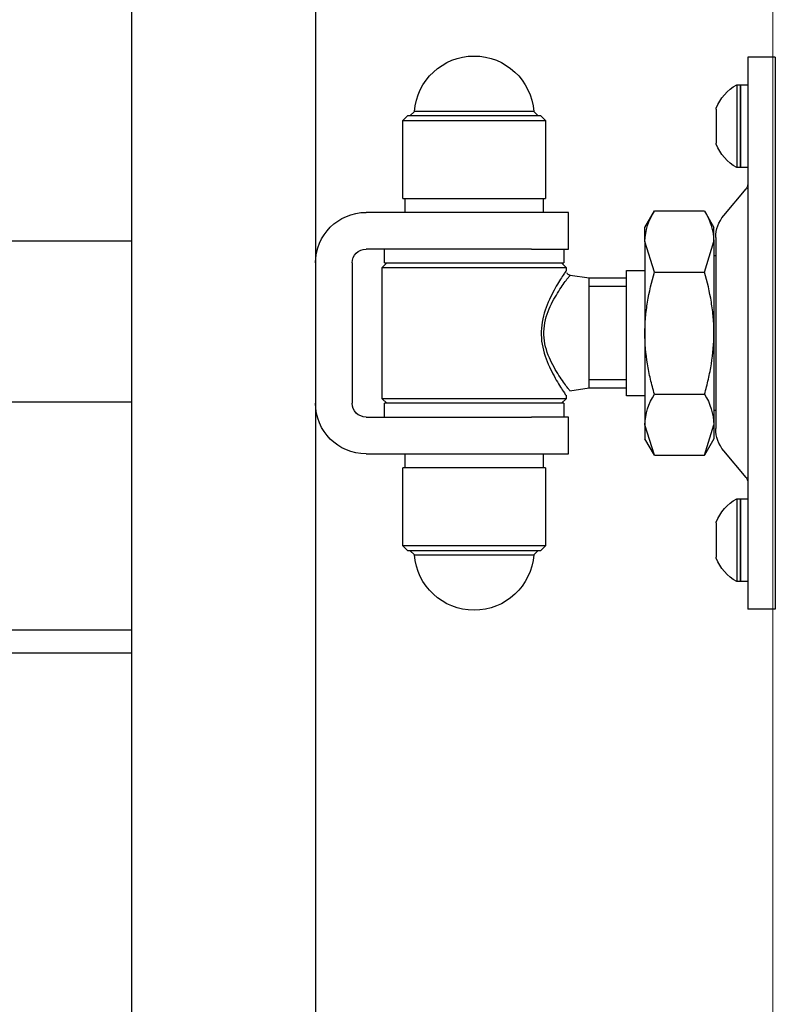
# Model space of a CAD drawing. Header units: inches. Extents: x 1156 to 71303, y -52654 to 51.
# Tile 34 of 217: x 60368 to 60384, y -51267 to -51246. Entities that reach past the tile are written whole.
import ezdxf

# ---------------------------------------------------------------- set-up
doc = ezdxf.new("R2010")
doc.units = ezdxf.units.IN
doc.header["$MEASUREMENT"] = 0
doc.layers.get('0').update_dxf_attribs({"lineweight": 0})
doc.layers.add('AW OGRODZENIA', color=253, linetype='Continuous')

# ---------------------------------------------------------------- blocks, each defined once
blk = doc.blocks.new('zawias_brama_dwuskrz_przod')
for p, q in [((-100, 60), (-94, 60)), ((-100, 60), (-100, -60)), ((-94, 60), (-94, 50)), ((-92.4, 54), (-94, 54)), ((-92.4, 36), (-92.4, 54)), ((-92.4, 54), (-92.4, 36)), ((-91.6, 54), (-92.4, 54)), ((-91.6, 54), (-91.6, 36)), ((-94, 50), (-94, -50)), ((-87.1, 48.72), (-87.1, 41.28)), ((-49, 47.25), (-50, 46.25)), ((-49, 47.25), (-20, 47.25)), ((-47.47, 48.18), (-48.46, 47.25)), ((-47.47, 48.18), (-21.53, 48.18)), ((-20.54, 47.25), (-21.53, 48.18)), ((-19, 46.25), (-20, 47.25)), ((-19, 46.25), (-50, 46.25)), ((-50, 46.25), (-50, 29.25)), ((-19, 29.25), (-19, 46.25)), ((-94, 36), (-92.4, 36)), ((-92.4, 36), (-91.6, 36)), ((-88.8, 25.59), (-93.65, 31.36)), ((-19, 29.25), (-50, 29.25)), ((-49.5, 29.25), (-49.5, 26.25)), ((-19.5, 26.25), (-19.5, 29.25)), ((-84.6, 26.56), (-86.65, 23)), ((-73.7, 26.56), (-84.6, 26.56)), ((-71.65, 23), (-73.7, 26.56)), ((-55, 18.25), (-55, 26.25)), ((-55, 26.25), (-47, 26.25)), ((-47, 26.25), (-11, 26.25)), ((-86.65, 19.92), (-86.65, 23)), ((-71.65, 19.92), (-71.65, 23)), ((-87.05, 20.77), (-87.05, -20.77)), ((-86.65, 19.92), (-86.65, 0)), ((-84.6, 13.28), (-86.65, 19.92)), ((-73.7, 13.28), (-71.65, 19.92)), ((-71.65, 19.92), (-71.65, 0)), ((-47, 18.25), (-55, 18.25)), ((-54, 18.25), (-54, 15.25)), ((-47, 18.25), (-11, 18.25)), ((-15, 15.25), (-15, 18.25)), ((-86.65, 16.85), (-87.05, 16.85)), ((-53.5, 15.25), (-54.5, 14.25)), ((-15, 15.25), (-54, 15.25)), ((-14.5, 14.25), (-15.5, 15.25)), ((-8, 15.25), (-8, -15.25)), ((0, 15.25), (0, -15.25)), ((-73.7, 13.28), (-84.6, 13.28)), ((-67.65, 13.65), (-71.65, 13.65)), ((-67.65, -13.65), (-67.65, 13.65)), ((-14.5, 14.25), (-54.5, 14.25)), ((-54.5, 14.25), (-54.5, 13.53)), ((-14.5, -14.25), (-14.5, 14.25)), ((-59.5, 12), (-67.65, 12)), ((-55.38, 12.58), (-59.5, 12)), ((-59.5, -12), (-59.5, 12)), ((-67.65, 10.16), (-59.5, 10.16)), ((-86.65, 0), (-86.65, -19.92)), ((-71.65, 0), (-71.65, -19.92)), ((-67.65, -10.16), (-59.5, -10.16)), ((-67.65, -12), (-59.5, -12)), ((-59.5, -12), (-55.3, -12.59)), ((-73.7, -13.28), (-84.6, -13.28)), ((-71.65, -13.65), (-67.65, -13.65)), ((-54.5, -13.52), (-54.5, -14.25)), ((-54.5, -14.25), (-14.5, -14.25)), ((-54.5, -14.25), (-53.5, -15.25)), ((-15.5, -15.25), (-14.5, -14.25)), ((-87.05, -16.85), (-86.65, -16.85)), ((-54, -15.25), (-15, -15.25)), ((-54, -15.25), (-54, -18.25)), ((-15, -18.25), (-15, -15.25)), ((-55, -26.25), (-55, -18.25)), ((-55, -18.25), (-47, -18.25)), ((-11, -18.25), (-47, -18.25)), ((-86.65, -19.92), (-86.65, -23)), ((-84.6, -26.56), (-86.65, -19.92)), ((-73.7, -26.56), (-71.65, -19.92)), ((-71.65, -19.92), (-71.65, -23)), ((-86.65, -23), (-84.6, -26.56)), ((-73.7, -26.56), (-71.65, -23)), ((-93.65, -31.36), (-88.8, -25.59)), ((-73.7, -26.56), (-84.6, -26.56)), ((-47, -26.25), (-55, -26.25)), ((-49.5, -26.25), (-49.5, -29.25)), ((-11, -26.25), (-47, -26.25)), ((-19.5, -29.25), (-19.5, -26.25)), ((-50, -29.25), (-19, -29.25)), ((-50, -29.25), (-50, -46.25)), ((-19, -46.25), (-19, -29.25)), ((-92.4, -36), (-94, -36)), ((-92.4, -54), (-92.4, -36)), ((-92.4, -36), (-92.4, -54)), ((-91.6, -36), (-92.4, -36)), ((-91.6, -36), (-91.6, -54)), ((-87.1, -41.28), (-87.1, -48.72)), ((-50, -46.25), (-19, -46.25)), ((-50, -46.25), (-49, -47.25)), ((-20, -47.25), (-19, -46.25)), ((-20, -47.25), (-49, -47.25)), ((-48.46, -47.25), (-47.47, -48.18)), ((-21.53, -48.18), (-47.47, -48.18)), ((-21.53, -48.18), (-20.54, -47.25)), ((-94, -50), (-94, -60)), ((-94, -54), (-92.4, -54)), ((-92.4, -54), (-91.6, -54)), ((-100, -60), (-94, -60))]:
    blk.add_line(p, q)
for centre, radius, start, end in [((-34.5, 47.25), 13, 4.096, 175.9039), ((-96.45, 45.25), 10, 21.3862, 61.0146), ((-87.6, 48.72), 0.5, 360, 21.3862), ((-96.45, 44.75), 10, 298.9854, 338.6138), ((-87.6, 41.28), 0.5, 338.6138, 360), ((-92.5, 32.33), 1.5, 180, 220), ((-73.68, 19.54), 12.97, 147.2703, 178.3454), ((-84.62, 19.54), 12.97, 1.6546, 32.7297), ((-11, 15.25), 11, 360, 90), ((-94.55, 20.77), 7.5, 360, 40), ((-11, 15.25), 3, 360, 90), ((-55.5, 13.57), 1, 275.6499, 314.6003), ((-55.5, 13.57), 1, 314.6003, 330.6788), ((-73.68, -20.29), 12.97, 147.2703, 178.3454), ((-84.62, -20.29), 12.97, 1.6546, 32.7297), ((-11, -15.25), 3, 270, 360), ((-11, -15.25), 11, 270, 360), ((-94.55, -20.77), 7.5, 320, 360), ((-92.5, -32.33), 1.5, 140, 180), ((-96.45, -44.75), 10, 21.3862, 61.0146), ((-87.6, -41.28), 0.5, 360, 21.3862), ((-96.45, -45.25), 10, 298.9854, 338.6138), ((-87.6, -48.72), 0.5, 338.6138, 360), ((-34.5, -47.25), 13, 184.096, 355.9039)]:
    blk.add_arc(centre, radius, start, end)
for points, knots in [([(-86.65, 0), (-86.65, 1.12), (-86.6, 2.25), (-86.41, 4.51), (-86.27, 5.63), (-85.73, 8.96), (-85.22, 11.13), (-84.6, 13.28)], [0, 0, 0, 0, 0.25, 0.25, 0.5, 0.5, 1, 1, 1, 1]), ([(-71.65, 0), (-71.65, 1.12), (-71.7, 2.25), (-71.89, 4.51), (-72.03, 5.63), (-72.57, 8.96), (-73.08, 11.13), (-73.7, 13.28)], [0, 0, 0, 0, 0.25, 0.25, 0.5, 0.5, 1, 1, 1, 1]), ([(-54.5, 13.57), (-54.48, 13.54), (-54.4, 13.42), (-54.12, 13.01), (-53.92, 12.71), (-53.2, 11.59), (-52.55, 10.56), (-51.2, 8.08), (-50.49, 6.62), (-49.4, 3.37), (-49.04, 1.51), (-49.13, -2.19), (-49.57, -3.99), (-50.45, -6.38), (-50.78, -7.13), (-51.45, -8.52), (-51.79, -9.17), (-52.46, -10.36), (-52.78, -10.9), (-53.37, -11.85), (-53.63, -12.25), (-54.26, -13.22), (-54.5, -13.57), (-54.5, -13.57)], [0, 0, 0, 0, 0.062944, 0.062944, 0.125887, 0.125887, 0.251775, 0.251775, 0.377662, 0.377662, 0.503549, 0.503549, 0.629436, 0.629436, 0.69238, 0.69238, 0.755324, 0.755324, 0.818267, 0.818267, 0.881211, 0.881211, 1, 1, 1, 1]), ([(-55.36, -12.58), (-55.36, -12.58), (-55.31, -12.52), (-55.11, -12.26), (-54.94, -12.03), (-54.27, -11.14), (-53.64, -10.26), (-52.25, -8.11), (-51.49, -6.82), (-50.23, -3.87), (-49.74, -2.15), (-49.65, 0.52), (-49.73, 1.41), (-50.06, 3.13), (-50.31, 3.94), (-51.19, 6.25), (-51.94, 7.58), (-53.36, 9.87), (-54.02, 10.79), (-54.76, 11.8), (-54.97, 12.07), (-55.25, 12.44), (-55.34, 12.55), (-55.36, 12.58)], [0, 0, 0, 0, 0.053416, 0.053416, 0.116521, 0.116521, 0.242733, 0.242733, 0.368944, 0.368944, 0.495155, 0.495155, 0.558261, 0.558261, 0.621366, 0.621366, 0.747578, 0.747578, 0.873789, 0.873789, 0.936894, 0.936894, 1, 1, 1, 1]), ([(-84.6, -13.28), (-84.91, -12.2), (-85.19, -11.11), (-85.7, -8.9), (-85.92, -7.8), (-86.46, -4.47), (-86.65, -2.24), (-86.65, 0)], [0, 0, 0, 0, 0.25, 0.25, 0.5, 0.5, 1, 1, 1, 1]), ([(-73.7, -13.28), (-73.39, -12.2), (-73.11, -11.11), (-72.6, -8.9), (-72.38, -7.8), (-71.84, -4.47), (-71.65, -2.24), (-71.65, 0)], [0, 0, 0, 0, 0.25, 0.25, 0.5, 0.5, 1, 1, 1, 1])]:
    blk.add_open_spline(points, degree=3, knots=knots)

msp = doc.modelspace()

# ---------------------------------------------------------------- linework, layer by layer
at = {"linetype": 'Continuous', "ltscale": 12}
msp.add_lwpolyline([(60084.214, -51288.638), (60384.214, -51288.638), (60384.214, -51138.638), (60084.214, -51138.638)], close=True, dxfattribs=at)
at = {"layer": 'AW OGRODZENIA'}
for p, q in [((60374.266, -51135.638), (60374.266, -51280.638)), ((60370.266, -51139.638), (60370.266, -51276.638)), ((60370.266, -51250.638), (60367.414, -51250.638)), ((60370.266, -51250.638), (60367.414, -51250.638)), ((60370.266, -51250.638), (60367.414, -51250.638)), ((60370.266, -51250.638), (60367.414, -51250.638)), ((60370.266, -51250.638), (60367.414, -51250.638)), ((60370.266, -51250.638), (60367.414, -51250.638)), ((60370.266, -51250.638), (60367.414, -51250.638)), ((60370.266, -51250.638), (60367.414, -51250.638)), ((60370.266, -51250.638), (60367.414, -51250.638)), ((60370.266, -51250.638), (60367.414, -51250.638)), ((60370.266, -51250.638), (60367.414, -51250.638)), ((60370.266, -51250.638), (60367.414, -51250.638)), ((60370.266, -51250.638), (60367.414, -51250.638)), ((60370.266, -51250.638), (60367.414, -51250.638)), ((60370.266, -51250.638), (60367.414, -51250.638)), ((60370.266, -51250.638), (60367.414, -51250.638)), ((60370.266, -51250.638), (60367.414, -51250.638)), ((60370.266, -51250.638), (60367.414, -51250.638)), ((60370.266, -51250.638), (60367.414, -51250.638)), ((60370.266, -51250.638), (60367.414, -51250.638)), ((60370.266, -51250.638), (60367.414, -51250.638)), ((60370.266, -51250.638), (60367.414, -51250.638)), ((60370.266, -51250.638), (60367.414, -51250.638)), ((60370.266, -51250.638), (60367.414, -51250.638)), ((60370.266, -51250.638), (60367.414, -51250.638)), ((60370.266, -51254.138), (60367.414, -51254.138)), ((60370.266, -51254.138), (60367.414, -51254.138)), ((60370.266, -51254.138), (60367.414, -51254.138)), ((60370.266, -51254.138), (60367.414, -51254.138)), ((60370.266, -51254.138), (60367.414, -51254.138)), ((60370.266, -51254.138), (60367.414, -51254.138)), ((60370.266, -51254.138), (60367.414, -51254.138)), ((60370.266, -51254.138), (60367.414, -51254.138)), ((60370.266, -51254.138), (60367.414, -51254.138)), ((60370.266, -51254.138), (60367.414, -51254.138)), ((60370.266, -51254.138), (60367.414, -51254.138)), ((60370.266, -51254.138), (60367.414, -51254.138)), ((60370.266, -51254.138), (60367.414, -51254.138)), ((60370.266, -51254.138), (60367.414, -51254.138)), ((60370.266, -51254.138), (60367.414, -51254.138)), ((60370.266, -51254.138), (60367.414, -51254.138)), ((60370.266, -51254.138), (60367.414, -51254.138)), ((60370.266, -51254.138), (60367.414, -51254.138)), ((60370.266, -51254.138), (60367.414, -51254.138)), ((60370.266, -51254.138), (60367.414, -51254.138)), ((60370.266, -51254.138), (60367.414, -51254.138)), ((60370.266, -51254.138), (60367.414, -51254.138)), ((60370.266, -51254.138), (60367.414, -51254.138)), ((60370.266, -51254.138), (60367.414, -51254.138)), ((60370.266, -51254.138), (60367.414, -51254.138)), ((60370.266, -51259.099), (60367.414, -51259.099)), ((60370.266, -51259.099), (60367.414, -51259.099)), ((60370.266, -51259.099), (60367.414, -51259.099)), ((60370.266, -51259.099), (60367.414, -51259.099)), ((60370.266, -51259.099), (60367.414, -51259.099)), ((60370.266, -51259.099), (60367.414, -51259.099)), ((60370.266, -51259.099), (60367.414, -51259.099)), ((60370.266, -51259.099), (60367.414, -51259.099)), ((60370.266, -51259.099), (60367.414, -51259.099)), ((60370.266, -51259.099), (60367.414, -51259.099)), ((60370.266, -51259.099), (60367.414, -51259.099)), ((60370.266, -51259.099), (60367.414, -51259.099)), ((60370.266, -51259.099), (60367.414, -51259.099)), ((60370.266, -51259.099), (60367.414, -51259.099)), ((60370.266, -51259.099), (60367.414, -51259.099)), ((60370.266, -51259.099), (60367.414, -51259.099)), ((60370.266, -51259.099), (60367.414, -51259.099)), ((60370.266, -51259.099), (60367.414, -51259.099)), ((60370.266, -51259.099), (60367.414, -51259.099)), ((60370.266, -51259.099), (60367.414, -51259.099)), ((60370.266, -51259.099), (60367.414, -51259.099)), ((60370.266, -51259.099), (60367.414, -51259.099)), ((60370.266, -51259.099), (60367.414, -51259.099)), ((60370.266, -51259.099), (60367.414, -51259.099)), ((60370.266, -51259.099), (60367.414, -51259.099)), ((60370.266, -51259.599), (60367.414, -51259.599)), ((60370.266, -51259.599), (60367.414, -51259.599)), ((60370.266, -51259.599), (60367.414, -51259.599)), ((60370.266, -51259.599), (60367.414, -51259.599)), ((60370.266, -51259.599), (60367.414, -51259.599)), ((60370.266, -51259.599), (60367.414, -51259.599)), ((60370.266, -51259.599), (60367.414, -51259.599)), ((60370.266, -51259.599), (60367.414, -51259.599)), ((60370.266, -51259.599), (60367.414, -51259.599)), ((60370.266, -51259.599), (60367.414, -51259.599)), ((60370.266, -51259.599), (60367.414, -51259.599)), ((60370.266, -51259.599), (60367.414, -51259.599)), ((60370.266, -51259.599), (60367.414, -51259.599)), ((60370.266, -51259.599), (60367.414, -51259.599)), ((60370.266, -51259.599), (60367.414, -51259.599)), ((60370.266, -51259.599), (60367.414, -51259.599)), ((60370.266, -51259.599), (60367.414, -51259.599)), ((60370.266, -51259.599), (60367.414, -51259.599)), ((60370.266, -51259.599), (60367.414, -51259.599)), ((60370.266, -51259.599), (60367.414, -51259.599)), ((60370.266, -51259.599), (60367.414, -51259.599)), ((60370.266, -51259.599), (60367.414, -51259.599)), ((60370.266, -51259.599), (60367.414, -51259.599)), ((60370.266, -51259.599), (60367.414, -51259.599)), ((60370.266, -51259.599), (60367.414, -51259.599))]:
    msp.add_line(p, q, dxfattribs=at)

# ---------------------------------------------------------------- block references
at = {"layer": 'AW OGRODZENIA', "xscale": -0.1, "yscale": 0.1, "zscale": 0.1}
msp.add_blockref('zawias_brama_dwuskrz_przod', (60374.266, -51252.638), dxfattribs=at)

doc.saveas('drawing.dxf')
